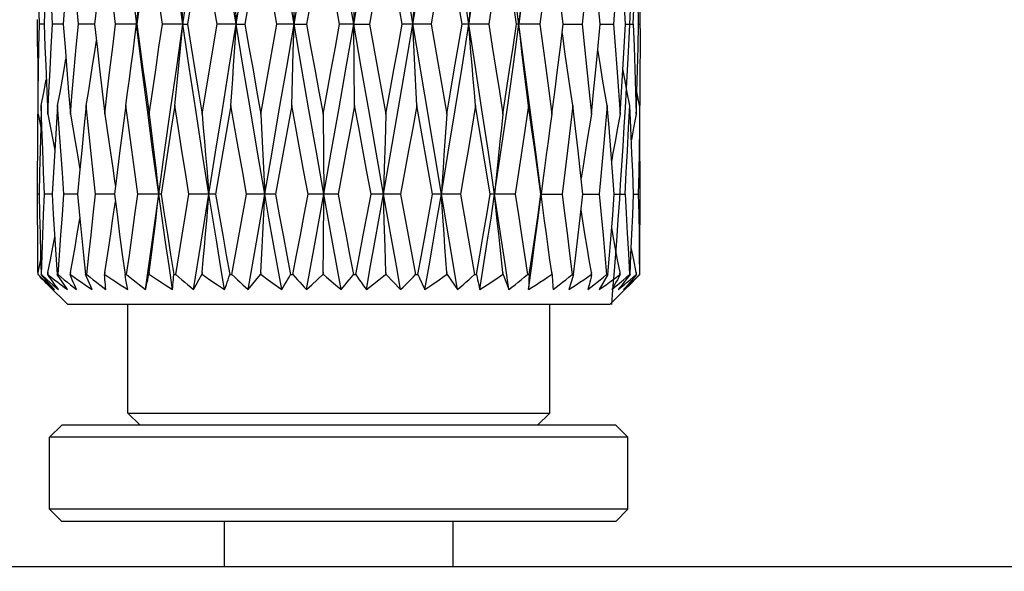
# Model space of a CAD drawing. Extents: x 0 to 420, y 0 to 297.
# Tile 104 of 116: x 376.01 to 379.28, y 173.12 to 174.96. Entities that reach past the tile are written whole.
import ezdxf

# ---------------------------------------------------------------- set-up
doc = ezdxf.new("R2010")
doc.units = 0
doc.header["$LTSCALE"] = 23.1
doc.layers.get('0').update_dxf_attribs({"linetype": 'CONTINUOUS'})
doc.layers.add('DIM_PILOTEES', color=7, linetype='CONTINUOUS')
doc.dimstyles.get("Standard").update_dxf_attribs({"dimtxt": 2.5, "dimasz": 2.5, "dimexe": 1.25, "dimexo": 0.625, "dimtad": 1, "dimcen": 2.5, "dimazin": 3, "dimtfac": 1, "dimtmove": 0, "dimatfit": 3})

# ---------------------------------------------------------------- blocks, each defined once
blk = doc.blocks.new('_FILLED')
at = {"color": 0, "linetype": 'BYBLOCK'}
blk.add_solid([(0, 0), (-1, 0.14286), (-1, -0.14286)], dxfattribs=at)
blk = doc.blocks.new('*D15')
at = {"layer": 'DIM_PILOTEES', "color": 2, "linetype": 'CONTINUOUS'}
for p, q in [((382.2535, 176.4105), (382.2535, 188.0449)), ((382.2535, 188.0449), (382.2535, 174.7755)), ((377.9698, 176.4105), (384.2535, 176.4105)), ((382.2535, 165.6405), (382.2535, 174.7755)), ((382.2535, 173.1405), (382.2535, 165.6405))]:
    blk.add_line(p, q, dxfattribs=at)
at = {"layer": 'DIM_PILOTEES', "color": 2, "linetype": 'CONTINUOUS', "xscale": 3.5, "yscale": 3.5, "zscale": 3.5}
for p, rotation in [((382.2535, 176.4105), 270), ((382.2535, 173.1405), 90)]:
    blk.add_blockref('_FILLED', p, dxfattribs=dict(at, rotation=rotation))

msp = doc.modelspace()

# ---------------------------------------------------------------- linework, layer by layer
at = {"color": 7, "linetype": 'CONTINUOUS'}
for p, q in [((377.4635, 174.0605), (377.0782, 176.3605)), ((376.811, 175.2464), (376.7582, 174.9426)), ((377.2803, 174.9426), (377.2262, 175.2464)), ((376.9896, 175.0918), (376.9626, 174.9426)), ((377.479, 174.9426), (377.4535, 175.0954)), ((376.2672, 175.0166), (376.2592, 174.9426)), ((376.9187, 175.0336), (376.9212, 174.9426)), ((377.9372, 174.9426), (377.9294, 175.0271)), ((378.0698, 174.9279), (378.0697, 175.0166)), ((376.3928, 174.9856), (376.398, 174.9426)), ((376.0699, 174.8678), (376.0698, 174.9574)), ((376.0911, 174.9426), (376.0756, 174.9426)), ((376.1552, 174.9426), (376.1196, 174.9426)), ((376.1552, 174.9426), (376.1609, 174.8657)), ((376.2592, 174.9426), (376.2051, 174.9426)), ((376.3987, 174.9426), (376.3285, 174.9426)), ((376.3928, 174.8994), (376.398, 174.9426)), ((376.5524, 174.9426), (376.4842, 174.9426)), ((376.5524, 174.9426), (376.5675, 174.9426)), ((376.6401, 174.7903), (376.6655, 174.9426)), ((376.7294, 174.9426), (376.6655, 174.9426)), ((376.7294, 174.9426), (376.7582, 174.9426)), ((376.811, 174.6436), (376.8645, 174.9426)), ((376.9212, 174.9426), (376.8645, 174.9426)), ((376.9187, 174.8502), (376.9212, 174.9426)), ((376.9212, 174.9426), (376.9626, 174.9426)), ((377.1195, 174.9426), (377.0725, 174.9426)), ((377.1195, 174.9426), (377.1717, 174.9426)), ((377.1208, 174.8049), (377.1195, 174.9426)), ((377.1717, 174.9426), (377.1995, 174.7896)), ((377.3763, 174.9426), (377.2803, 174.9426)), ((377.3763, 174.9426), (377.4282, 174.6436)), ((377.5675, 174.9426), (377.479, 174.9426)), ((377.7369, 174.9426), (377.6598, 174.9426)), ((377.8053, 174.8658), (377.8147, 174.9426)), ((377.8147, 174.9426), (377.8772, 174.9426)), ((377.9294, 174.8585), (377.9372, 174.9426)), ((377.9372, 174.9426), (377.9383, 174.9426)), ((377.9383, 174.9426), (377.9822, 174.9426)), ((378.0173, 174.8657), (378.0217, 174.9426)), ((378.0217, 174.9426), (378.0474, 174.9426)), ((378.0646, 174.9426), (378.0698, 174.9426)), ((376.916, 174.7601), (376.9187, 174.8502)), ((377.9381, 174.8049), (377.9294, 174.8585)), ((378.0128, 174.7902), (378.0173, 174.8657)), ((376.0966, 174.8047), (376.1004, 174.7183)), ((376.6158, 174.6436), (376.6401, 174.7903)), ((377.1221, 174.6723), (377.1208, 174.8049)), ((377.1995, 174.7896), (377.2262, 174.6436)), ((376.9134, 174.6723), (376.916, 174.7601)), ((376.0705, 174.7183), (376.071, 174.658)), ((376.1004, 174.7183), (376.1039, 174.6436)), ((378.0579, 174.6579), (378.0595, 174.7174)), ((378.0684, 174.6723), (378.0595, 174.7174)), ((376.0821, 174.6723), (376.0801, 174.5987)), ((376.7114, 174.6723), (376.6607, 174.3781)), ((376.9134, 174.6723), (376.8858, 174.5222)), ((377.3813, 174.3781), (377.3286, 174.6723)), ((377.548, 174.5252), (377.5238, 174.6723)), ((378.0392, 174.5987), (378.0357, 174.6723)), ((378.0575, 174.6436), (378.0579, 174.6579)), ((378.0691, 174.5987), (378.0686, 174.6579)), ((376.0712, 174.6436), (376.0801, 174.5987)), ((377.0175, 174.6436), (377.0201, 174.3781)), ((377.2262, 174.6436), (377.2235, 174.553)), ((376.0801, 174.5987), (376.0781, 174.5222)), ((378.043, 174.5125), (378.0392, 174.5987)), ((376.1266, 174.5227), (376.1221, 174.4494)), ((376.8858, 174.5222), (376.8593, 174.3781)), ((377.2235, 174.553), (377.2208, 174.4645)), ((377.5721, 174.3781), (377.548, 174.5252)), ((376.2022, 174.5084), (376.2102, 174.4598)), ((376.2102, 174.4598), (376.2025, 174.3781)), ((377.2208, 174.4645), (377.2184, 174.3781)), ((376.1221, 174.4494), (376.1179, 174.3781)), ((376.3339, 174.4493), (376.3249, 174.3781)), ((377.9844, 174.3781), (377.9787, 174.4516)), ((378.0698, 174.3642), (378.0697, 174.4516)), ((376.0699, 174.309), (376.0698, 174.392)), ((377.7472, 174.4226), (377.7416, 174.3781)), ((376.075, 174.3781), (376.0698, 174.3781)), ((376.1179, 174.3781), (376.0922, 174.3781)), ((376.2025, 174.3781), (376.1573, 174.3781)), ((376.2025, 174.3781), (376.2102, 174.2969)), ((376.3249, 174.3781), (376.2623, 174.3781)), ((376.4799, 174.3781), (376.4026, 174.3781)), ((376.6607, 174.3781), (376.5721, 174.3781)), ((376.613, 174.2182), (376.6385, 174.3781)), ((376.7151, 174.1105), (376.7633, 174.3781)), ((376.8593, 174.3781), (376.7633, 174.3781)), ((376.7962, 174.2182), (376.8239, 174.3781)), ((377.0672, 174.3781), (376.9679, 174.3781)), ((377.0184, 174.202), (377.0201, 174.3781)), ((377.2751, 174.3781), (377.1769, 174.3781)), ((377.2209, 174.2891), (377.2184, 174.3781)), ((377.2751, 174.3781), (377.3005, 174.2414)), ((377.4741, 174.3781), (377.3813, 174.3781)), ((377.4741, 174.3781), (377.5203, 174.1105)), ((377.6555, 174.3781), (377.5721, 174.3781)), ((377.7416, 174.3781), (377.7409, 174.3781)), ((377.7416, 174.3781), (377.8112, 174.3781)), ((377.7472, 174.3331), (377.7416, 174.3781)), ((377.8726, 174.309), (377.8804, 174.3781)), ((377.8804, 174.3781), (377.9345, 174.3781)), ((377.9844, 174.3781), (377.9884, 174.3781)), ((377.9884, 174.3781), (378.02, 174.3781)), ((378.0485, 174.3781), (378.064, 174.3781)), ((377.2236, 174.202), (377.2209, 174.2891)), ((377.3005, 174.2414), (377.3249, 174.1105)), ((377.6763, 174.2414), (377.6961, 174.1105)), ((376.5879, 174.0605), (376.613, 174.2182)), ((376.7687, 174.0605), (376.7962, 174.2182)), ((377.0175, 174.1172), (377.0184, 174.202)), ((377.2262, 174.1172), (377.2236, 174.202)), ((376.0796, 174.1773), (376.0815, 174.1105)), ((376.0712, 174.1172), (376.0801, 174.1608)), ((376.0711, 174.1105), (376.0712, 174.1105)), ((376.0712, 174.1105), (376.0712, 174.1172)), ((376.0782, 174.103), (376.076, 174.1053)), ((376.0815, 174.1105), (376.0827, 174.1105)), ((376.0967, 174.0932), (376.0815, 174.1105)), ((376.0827, 174.1105), (376.1019, 174.0932)), ((376.1039, 174.1172), (376.1035, 174.1105)), ((376.1035, 174.1105), (376.1042, 174.1105)), ((376.104, 174.1138), (376.1039, 174.1172)), ((376.1042, 174.1105), (376.104, 174.1138)), ((376.1348, 174.1105), (376.1376, 174.1105)), ((376.1522, 174.0848), (376.1348, 174.1105)), ((376.1788, 174.1172), (376.1782, 174.1105)), ((376.1782, 174.1105), (376.1794, 174.1105)), ((376.1794, 174.1105), (376.1788, 174.1172)), ((376.229, 174.1105), (376.2333, 174.1105)), ((376.2511, 174.0605), (376.229, 174.1105)), ((376.2927, 174.1172), (376.2918, 174.1105)), ((376.2918, 174.1105), (376.2935, 174.1105)), ((376.2935, 174.1105), (376.2927, 174.1172)), ((376.36, 174.1105), (376.3654, 174.1105)), ((376.3632, 174.0932), (376.36, 174.1105)), ((376.4405, 174.1172), (376.4395, 174.1105)), ((376.4395, 174.1105), (376.4415, 174.1105)), ((376.4415, 174.1105), (376.4405, 174.1172)), ((376.5219, 174.1105), (376.5284, 174.1105)), ((376.6054, 174.0933), (376.6147, 174.1105)), ((376.6158, 174.1172), (376.6147, 174.1105)), ((376.6147, 174.1105), (376.617, 174.1105)), ((376.617, 174.1105), (376.6158, 174.1172)), ((376.617, 174.1105), (376.642, 174.0933)), ((376.7078, 174.1105), (376.7151, 174.1105)), ((376.7687, 174.0605), (376.8097, 174.1105)), ((376.811, 174.1172), (376.8097, 174.1105)), ((376.8097, 174.1105), (376.8122, 174.1105)), ((376.8122, 174.1105), (376.811, 174.1172)), ((376.8122, 174.1105), (376.8353, 174.0933)), ((376.9095, 174.1105), (376.9172, 174.1105)), ((376.98, 174.0766), (377.0162, 174.1105)), ((377.0175, 174.1172), (377.0162, 174.1105)), ((377.0162, 174.1105), (377.0188, 174.1105)), ((377.0188, 174.1105), (377.0175, 174.1172)), ((377.1183, 174.1105), (377.126, 174.1105)), ((377.2032, 174.0933), (377.225, 174.1105)), ((377.2262, 174.1172), (377.225, 174.1105)), ((377.225, 174.1105), (377.2275, 174.1105)), ((377.2275, 174.1105), (377.2262, 174.1172)), ((377.2275, 174.1105), (377.2751, 174.0605)), ((377.3249, 174.1105), (377.3324, 174.1105)), ((377.4027, 174.0933), (377.427, 174.1105)), ((377.4282, 174.1172), (377.427, 174.1105)), ((377.427, 174.1105), (377.4294, 174.1105)), ((377.4294, 174.1105), (377.4282, 174.1172)), ((377.4294, 174.1105), (377.4635, 174.0605)), ((377.5203, 174.1105), (377.5273, 174.1105)), ((377.5877, 174.0933), (377.6134, 174.1105)), ((377.6144, 174.1172), (377.6134, 174.1105)), ((377.6134, 174.1105), (377.6155, 174.1105)), ((377.6155, 174.1105), (377.6144, 174.1172)), ((377.6155, 174.1105), (377.6222, 174.0933)), ((377.6961, 174.1105), (377.7021, 174.1105)), ((377.7021, 174.1105), (377.7011, 174.0932)), ((377.7769, 174.1172), (377.776, 174.1105)), ((377.776, 174.1105), (377.7778, 174.1105)), ((377.7778, 174.1105), (377.7769, 174.1172)), ((377.8494, 174.1105), (377.8413, 174.0848)), ((377.8445, 174.1105), (377.8494, 174.1105)), ((377.9085, 174.1172), (377.9078, 174.1105)), ((377.9078, 174.1105), (377.9092, 174.1105)), ((377.9092, 174.1105), (377.9085, 174.1172)), ((377.9626, 174.1105), (377.9344, 174.0605)), ((377.959, 174.1105), (377.9626, 174.1105)), ((378.0029, 174.1105), (378.0031, 174.1138)), ((378.0029, 174.1105), (378.0038, 174.1105)), ((378.0031, 174.1138), (378.0034, 174.1172)), ((378.0038, 174.1105), (378.0034, 174.1172)), ((378.0146, 174.0932), (378.0347, 174.1105)), ((378.0367, 174.1105), (378.0232, 174.0932)), ((378.0347, 174.1105), (378.0367, 174.1105)), ((378.0602, 174.1018), (378.0357, 174.0765)), ((378.0502, 174.0932), (378.0682, 174.1105)), ((378.0575, 174.1172), (378.0573, 174.1105)), ((378.0573, 174.1105), (378.0577, 174.1105)), ((378.0577, 174.1105), (378.0575, 174.1172)), ((378.0686, 174.1105), (378.0602, 174.1018)), ((376.1115, 174.0765), (376.0967, 174.0932)), ((376.1019, 174.0932), (376.1206, 174.0765)), ((376.1078, 174.0766), (376.1169, 174.0685)), ((376.1259, 174.0605), (376.1115, 174.0765)), ((376.1169, 174.0685), (376.1259, 174.0605)), ((376.1206, 174.0765), (376.1389, 174.0605)), ((376.1688, 174.0605), (376.1522, 174.0848)), ((376.3663, 174.0765), (376.3632, 174.0932)), ((376.3692, 174.0605), (376.3663, 174.0765)), ((376.5879, 174.0605), (376.5965, 174.0766)), ((376.5965, 174.0766), (376.6054, 174.0933)), ((376.642, 174.0933), (376.6666, 174.0766)), ((376.6666, 174.0766), (376.6907, 174.0605)), ((376.8353, 174.0933), (376.858, 174.0766)), ((376.858, 174.0766), (376.8801, 174.0605)), ((376.9626, 174.0605), (376.98, 174.0766)), ((377.0586, 174.0766), (377.0778, 174.0605)), ((377.1612, 174.0605), (377.182, 174.0766)), ((377.182, 174.0766), (377.2032, 174.0933)), ((377.3558, 174.0605), (377.379, 174.0766)), ((377.379, 174.0766), (377.4027, 174.0933)), ((377.6222, 174.0933), (377.6286, 174.0766)), ((377.6286, 174.0766), (377.6346, 174.0605)), ((377.7002, 174.0765), (377.6995, 174.0605)), ((377.7011, 174.0932), (377.7002, 174.0765)), ((377.8413, 174.0848), (377.8337, 174.0605)), ((378.0101, 174.0765), (377.9974, 174.0605)), ((377.9974, 174.0605), (378.0082, 174.0693)), ((378.0232, 174.0932), (378.0101, 174.0765)), ((378.0154, 174.0605), (378.0326, 174.0765)), ((378.0357, 174.0765), (378.0198, 174.0605)), ((378.0326, 174.0765), (378.0502, 174.0932)), ((378.0198, 174.0604), (377.9698, 174.0105)), ((377.9698, 174.0105), (376.1698, 174.0105)), ((376.3698, 173.6505), (376.3698, 174.0105)), ((377.7698, 173.6505), (377.7698, 174.0105)), ((376.3698, 173.6505), (377.7698, 173.6505)), ((376.3698, 173.6505), (376.4098, 173.6105)), ((377.7698, 173.6505), (377.7298, 173.6105)), ((376.1498, 173.6105), (376.1098, 173.5705)), ((377.9898, 173.6105), (376.1498, 173.6105)), ((377.9898, 173.6105), (378.0298, 173.5705)), ((376.1098, 173.3305), (376.1098, 173.5705)), ((378.0298, 173.5705), (376.1098, 173.5705)), ((378.0298, 173.3305), (378.0298, 173.5705)), ((378.0298, 173.3305), (376.1098, 173.3305)), ((376.1498, 173.2905), (376.1098, 173.3305)), ((377.9898, 173.2905), (378.0298, 173.3305)), ((377.9898, 173.2905), (376.1498, 173.2905)), ((376.6898, 173.1405), (376.6898, 173.2905)), ((377.4498, 173.1405), (377.4498, 173.2905)), ((303.9598, 173.1405), (402.9598, 173.1405))]:
    msp.add_line(p, q, dxfattribs=at)
at = {"color": 40, "linetype": 'CONTINUOUS'}
for p, q in [((378.0356, 174.9408), (378.0391, 175.0165)), ((378.0301, 174.8283), (378.0356, 174.9408)), ((378.0249, 174.7296), (378.0301, 174.8283)), ((378.0213, 174.6652), (378.0249, 174.7296)), ((378.0175, 174.601), (378.0213, 174.6652)), ((378.0137, 174.537), (378.0175, 174.601)), ((378.0097, 174.4733), (378.0137, 174.537)), ((378.0055, 174.4099), (378.0097, 174.4733)), ((378.0022, 174.361), (378.0055, 174.4099)), ((377.9974, 174.2918), (378.0022, 174.361)), ((377.9924, 174.223), (377.9974, 174.2918)), ((377.9848, 174.1229), (377.9924, 174.223)), ((377.9799, 174.06), (377.9848, 174.1229)), ((377.9758, 174.0105), (377.9799, 174.06))]:
    msp.add_line(p, q, dxfattribs=at)
at = {"color": 7, "linetype": 'CONTINUOUS'}
for points in [[(376.398, 174.9426), (376.4159, 175.0865), (376.4341, 175.2313), (376.4528, 175.3769), (376.4719, 175.5233)], [(376.5524, 174.9426), (376.5317, 175.0865), (376.5114, 175.2313), (376.4915, 175.3769), (376.4719, 175.5233)], [(376.5524, 174.9426), (376.5734, 175.0865), (376.5948, 175.2313), (376.6165, 175.3769), (376.6385, 175.5233)], [(376.7294, 174.9426), (376.7063, 175.0865), (376.6834, 175.2313), (376.6608, 175.3769), (376.6385, 175.5233)], [(376.7294, 174.9426), (376.7527, 175.0865), (376.7762, 175.2313), (376.8, 175.3769), (376.8239, 175.5233)], [(376.9212, 174.9426), (376.8967, 175.0865), (376.8723, 175.2313), (376.848, 175.3769), (376.8239, 175.5233)], [(376.9212, 174.9426), (376.9458, 175.0865), (376.9705, 175.2313), (376.9953, 175.3769), (377.0201, 175.5233)], [(377.1195, 174.9426), (377.0947, 175.0865), (377.0698, 175.2313), (377.0449, 175.3769), (377.0201, 175.5233)], [(377.1195, 174.9426), (377.1443, 175.0865), (377.1691, 175.2313), (377.1938, 175.3769), (377.2184, 175.5233)], [(377.3157, 174.9426), (377.3396, 175.0865), (377.3634, 175.2313), (377.3869, 175.3769), (377.4102, 175.5233)], [(377.5011, 174.9426), (377.4788, 175.0865), (377.4562, 175.2313), (377.4333, 175.3769), (377.4102, 175.5233)], [(377.5011, 174.9426), (377.5231, 175.0865), (377.5448, 175.2313), (377.5662, 175.3769), (377.5872, 175.5233)], [(377.6677, 174.9426), (377.6481, 175.0865), (377.6282, 175.2313), (377.6079, 175.3769), (377.5872, 175.5233)], [(377.6677, 174.9426), (377.6868, 175.0865), (377.7055, 175.2313), (377.7237, 175.3769), (377.7416, 175.5233)], [(376.0756, 174.9426), (376.0742, 175.0188), (376.073, 175.0948), (376.072, 175.1707), (376.0712, 175.2464)], [(376.1196, 174.9426), (376.1155, 175.0161), (376.1115, 175.0912), (376.1076, 175.168), (376.1039, 175.2464)], [(376.2051, 174.9426), (376.1984, 175.0165), (376.1918, 175.0918), (376.1853, 175.1684), (376.1788, 175.2464)], [(376.3285, 174.9426), (376.3192, 175.0188), (376.3102, 175.0948), (376.3013, 175.1707), (376.2927, 175.2464)], [(376.4405, 175.2464), (376.4296, 175.1684), (376.419, 175.0918), (376.4087, 175.0166), (376.3987, 174.9426)], [(376.4842, 174.9426), (376.4734, 175.016), (376.4625, 175.0911), (376.4515, 175.1679), (376.4405, 175.2464)], [(376.6158, 175.2464), (376.6033, 175.1685), (376.5911, 175.0919), (376.5792, 175.0166), (376.5675, 174.9426)], [(376.6655, 174.9426), (376.6532, 175.0166), (376.6408, 175.0919), (376.6284, 175.1685), (376.6158, 175.2464)], [(376.8645, 174.9426), (376.851, 175.0188), (376.8375, 175.0948), (376.8242, 175.1707), (376.811, 175.2464)], [(377.0725, 174.9426), (377.0586, 175.0188), (377.0448, 175.0948), (377.0311, 175.1707), (377.0175, 175.2464)], [(377.2262, 175.2464), (377.2123, 175.1685), (377.1986, 175.0919), (377.1851, 175.0166), (377.1717, 174.9426)], [(377.4282, 175.2464), (377.415, 175.1685), (377.402, 175.0919), (377.3891, 175.0166), (377.3763, 174.9426)], [(377.6144, 175.2464), (377.6026, 175.1684), (377.5908, 175.0918), (377.5791, 175.0166), (377.5675, 174.9426)], [(377.6598, 174.9426), (377.6485, 175.0188), (377.6372, 175.0948), (377.6258, 175.1707), (377.6144, 175.2464)], [(377.7769, 175.2464), (377.7669, 175.1685), (377.7569, 175.0919), (377.7469, 175.0166), (377.7369, 174.9426)], [(377.8147, 174.9426), (377.8057, 175.0161), (377.7964, 175.0912), (377.7868, 175.168), (377.7769, 175.2464)], [(377.9085, 175.2464), (377.9007, 175.1685), (377.8929, 175.0919), (377.8851, 175.0166), (377.8772, 174.9426)], [(378.0034, 175.2464), (377.9983, 175.1684), (377.993, 175.0918), (377.9877, 175.0166), (377.9822, 174.9426)], [(378.0474, 174.9426), (378.0501, 175.0166), (378.0527, 175.0918), (378.0552, 175.1684), (378.0575, 175.2464)], [(376.5252, 175.2163), (376.5299, 175.1715), (376.5345, 175.1261), (376.5392, 175.0799), (376.5437, 175.0336), (376.5481, 174.9879), (376.5524, 174.9426)], [(376.7114, 175.2163), (376.7145, 175.1715), (376.7176, 175.1261), (376.7207, 175.0799), (376.7237, 175.0336), (376.7266, 174.9879), (376.7294, 174.9426)], [(377.1221, 175.2163), (377.1217, 175.1715), (377.1195, 174.9426)], [(377.3286, 175.2163), (377.3264, 175.1715), (377.3242, 175.1261), (377.322, 175.0799), (377.3198, 175.0336), (377.3157, 174.9426)], [(377.5238, 175.2163), (377.5199, 175.1715), (377.516, 175.1261), (377.5121, 175.0799), (377.5083, 175.0336), (377.5046, 174.9879), (377.5011, 174.9426)], [(377.6991, 175.2163), (377.6937, 175.1715), (377.6883, 175.1261), (377.6829, 175.0799), (377.6777, 175.0336), (377.6726, 174.9879), (377.6677, 174.9426)], [(378.0646, 174.9426), (378.0631, 175.0188), (378.0614, 175.0948), (378.0595, 175.1702)], [(376.0966, 175.0814), (376.094, 175.0166), (376.0911, 174.9426)], [(376.1665, 175.0919), (376.1607, 175.0166), (376.1552, 174.9426)], [(378.0217, 174.9426), (378.0173, 175.0188), (378.013, 175.092)], [(376.0712, 174.6436), (376.072, 174.7162), (376.073, 174.7902), (376.0742, 174.8657), (376.0756, 174.9426)], [(376.0911, 174.9426), (376.094, 174.8678), (376.0966, 174.8047)], [(376.1039, 174.6436), (376.1074, 174.7162), (376.1112, 174.7903), (376.1153, 174.8658), (376.1196, 174.9426)], [(376.1788, 174.6436), (376.185, 174.7162), (376.1914, 174.7903), (376.1981, 174.8657), (376.2051, 174.9426)], [(376.2592, 174.9426), (376.2673, 174.8682), (376.2755, 174.7936), (376.284, 174.7187), (376.2927, 174.6436)], [(376.2927, 174.6436), (376.3012, 174.7162), (376.31, 174.7902), (376.3191, 174.8657), (376.3285, 174.9426)], [(376.4719, 174.3781), (376.4528, 174.5173), (376.4341, 174.6579), (376.4159, 174.7997), (376.398, 174.9426)], [(376.3987, 174.9426), (376.4089, 174.8678), (376.4192, 174.7931), (376.4298, 174.7183), (376.4405, 174.6436)], [(376.4405, 174.6436), (376.451, 174.7162), (376.4618, 174.7903), (376.4728, 174.8658), (376.4842, 174.9426)], [(376.4719, 174.3781), (376.4915, 174.5173), (376.5114, 174.6579), (376.5317, 174.7997), (376.5524, 174.9426)], [(376.5252, 174.6723), (376.5299, 174.7159), (376.5345, 174.7601), (376.5391, 174.8049), (376.5436, 174.8502), (376.548, 174.8961), (376.5524, 174.9426)], [(376.6385, 174.3781), (376.6165, 174.5173), (376.5948, 174.6579), (376.5734, 174.7997), (376.5524, 174.9426)], [(376.5675, 174.9426), (376.5797, 174.8657), (376.5918, 174.7903), (376.6039, 174.7162), (376.6158, 174.6436)], [(376.6385, 174.3781), (376.6608, 174.5173), (376.6834, 174.6579), (376.7063, 174.7997), (376.7294, 174.9426)], [(376.7114, 174.6723), (376.7145, 174.7159), (376.7176, 174.7601), (376.7206, 174.8049), (376.7235, 174.8502), (376.7265, 174.8961), (376.7294, 174.9426)], [(376.8239, 174.3781), (376.8, 174.5173), (376.7762, 174.6579), (376.7527, 174.7997), (376.7294, 174.9426)], [(376.7582, 174.9426), (376.7716, 174.8657), (376.7849, 174.7902), (376.798, 174.7162), (376.811, 174.6436)], [(376.8239, 174.3781), (376.848, 174.5173), (376.8723, 174.6579), (376.8967, 174.7997), (376.9212, 174.9426)], [(377.0201, 174.3781), (376.9953, 174.5173), (376.9705, 174.6579), (376.9458, 174.7997), (376.9212, 174.9426)], [(376.9626, 174.9426), (376.9762, 174.8678), (376.9899, 174.7931), (377.0036, 174.7183), (377.0175, 174.6436)], [(377.0175, 174.6436), (377.0309, 174.7162), (377.0446, 174.7902), (377.0584, 174.8657), (377.0725, 174.9426)], [(377.0201, 174.3781), (377.0449, 174.5173), (377.0698, 174.6579), (377.0947, 174.7997), (377.1195, 174.9426)], [(377.2184, 174.3781), (377.1938, 174.5173), (377.1691, 174.6579), (377.1443, 174.7997), (377.1195, 174.9426)], [(377.2184, 174.3781), (377.2429, 174.5173), (377.2673, 174.6579), (377.2916, 174.7997), (377.3157, 174.9426)], [(377.2262, 174.6436), (377.2395, 174.7162), (377.253, 174.7903), (377.2666, 174.8658), (377.2803, 174.9426)], [(377.3286, 174.6723), (377.3264, 174.7159), (377.3242, 174.7601), (377.322, 174.8049), (377.3199, 174.8502), (377.3178, 174.8961), (377.3157, 174.9426)], [(377.4102, 174.3781), (377.4333, 174.5173), (377.4562, 174.6579), (377.4788, 174.7997), (377.5011, 174.9426)], [(377.4282, 174.6436), (377.4407, 174.7162), (377.4533, 174.7902), (377.4661, 174.8657), (377.479, 174.9426)], [(377.5238, 174.6723), (377.5199, 174.7159), (377.516, 174.7601), (377.5122, 174.8049), (377.5085, 174.8502), (377.5047, 174.8961), (377.5011, 174.9426)], [(377.5872, 174.3781), (377.5662, 174.5173), (377.5448, 174.6579), (377.5231, 174.7997), (377.5011, 174.9426)], [(377.5675, 174.9426), (377.5793, 174.8678), (377.5911, 174.7931), (377.6028, 174.7183), (377.6144, 174.6436)], [(377.5872, 174.3781), (377.6079, 174.5173), (377.6282, 174.6579), (377.6481, 174.7997), (377.6677, 174.9426)], [(377.6144, 174.6436), (377.6257, 174.7162), (377.637, 174.7902), (377.6483, 174.8657), (377.6598, 174.9426)], [(377.7416, 174.3781), (377.7237, 174.5173), (377.7055, 174.6579), (377.6868, 174.7997), (377.6677, 174.9426)], [(377.6991, 174.6723), (377.6937, 174.7159), (377.6884, 174.7601), (377.6831, 174.8049), (377.6779, 174.8502), (377.6727, 174.8961), (377.6677, 174.9426)], [(377.7369, 174.9426), (377.7467, 174.8707), (377.7566, 174.7969), (377.7667, 174.7212), (377.7769, 174.6436)], [(377.8469, 174.6723), (377.8403, 174.7159), (377.8336, 174.7601), (377.8271, 174.8049), (377.8207, 174.8502), (377.8143, 174.8961), (377.8116, 174.9168)], [(377.8772, 174.9426), (377.8855, 174.8657), (377.8934, 174.7902), (377.9011, 174.7162), (377.9085, 174.6436)], [(377.9822, 174.9426), (377.9876, 174.8707), (377.9929, 174.7969), (377.9981, 174.7212), (378.0034, 174.6436)], [(378.0474, 174.9426), (378.0502, 174.8678), (378.0528, 174.7931), (378.0552, 174.7183), (378.0575, 174.6436)], [(378.0595, 174.7174), (378.0614, 174.7902), (378.0631, 174.8657), (378.0646, 174.9426)], [(378.0698, 174.9279), (378.0697, 174.8653), (378.0695, 174.7896), (378.069, 174.7157), (378.0687, 174.6723)], [(376.2311, 174.6723), (376.2384, 174.7159), (376.2455, 174.7601), (376.2525, 174.8049), (376.2595, 174.8502), (376.2651, 174.8881)], [(376.3627, 174.6723), (376.3688, 174.7159), (376.3748, 174.7601), (376.3807, 174.8049), (376.3866, 174.8502), (376.3928, 174.8994)], [(376.0699, 174.8678), (376.0701, 174.7931), (376.0705, 174.7183)], [(376.1609, 174.8657), (376.1668, 174.7902), (376.1728, 174.7162), (376.1788, 174.6436)], [(377.7769, 174.6436), (377.7864, 174.7162), (377.7958, 174.7903), (377.8053, 174.8658)], [(377.9085, 174.6436), (377.9157, 174.7162), (377.9229, 174.7902), (377.9294, 174.8585)], [(376.1362, 174.6723), (376.1443, 174.7159), (376.1522, 174.7601), (376.16, 174.8049), (376.1639, 174.8276)], [(377.9608, 174.6723), (377.9531, 174.7159), (377.9456, 174.7601), (377.9381, 174.8049)], [(378.0034, 174.6436), (378.0081, 174.7162), (378.0128, 174.7902)], [(378.0357, 174.6723), (378.0274, 174.7159), (378.0192, 174.7601), (378.013, 174.7943)], [(376.0821, 174.6723), (376.0906, 174.7159), (376.0986, 174.7581)], [(376.0922, 174.3781), (376.0894, 174.4516), (376.0868, 174.5252), (376.0843, 174.5987), (376.0821, 174.6723)], [(376.1362, 174.6723), (376.1313, 174.5965), (376.1266, 174.5227)], [(376.1573, 174.3781), (376.152, 174.4488), (376.1466, 174.5214), (376.1414, 174.5959), (376.1362, 174.6723)], [(376.2311, 174.6723), (376.2235, 174.5965), (376.2162, 174.5222), (376.2102, 174.4598)], [(376.2623, 174.3781), (376.2545, 174.4494), (376.2467, 174.5222), (376.2389, 174.5965), (376.2311, 174.6723)], [(376.3627, 174.6723), (376.3528, 174.5965), (376.3432, 174.5222), (376.3339, 174.4493)], [(376.4026, 174.3781), (376.3924, 174.4516), (376.3823, 174.5252), (376.3724, 174.5987), (376.3627, 174.6723)], [(376.5252, 174.6723), (376.5134, 174.5965), (376.502, 174.5222), (376.4908, 174.4494), (376.4799, 174.3781)], [(376.5721, 174.3781), (376.5605, 174.4491), (376.5488, 174.5219), (376.5371, 174.5963), (376.5252, 174.6723)], [(376.7633, 174.3781), (376.7506, 174.4492), (376.7377, 174.5219), (376.7246, 174.5963), (376.7114, 174.6723)], [(376.9679, 174.3781), (376.9541, 174.4516), (376.9404, 174.5252), (376.9269, 174.5987), (376.9134, 174.6723)], [(377.1221, 174.6723), (377.1081, 174.5965), (377.0942, 174.5222), (377.0806, 174.4494), (377.0672, 174.3781)], [(377.1769, 174.3781), (377.1632, 174.4516), (377.1494, 174.5252), (377.1358, 174.5987), (377.1221, 174.6723)], [(377.3286, 174.6723), (377.315, 174.5965), (377.3015, 174.5222), (377.2883, 174.4494), (377.2751, 174.3781)], [(377.5238, 174.6723), (377.5112, 174.5965), (377.4987, 174.5222), (377.4864, 174.4493), (377.4741, 174.3781)], [(377.6991, 174.6723), (377.6881, 174.5965), (377.6772, 174.5222), (377.6663, 174.4494), (377.6555, 174.3781)], [(377.7409, 174.3781), (377.7306, 174.4516), (377.7202, 174.5251), (377.7097, 174.5987), (377.6991, 174.6723)], [(377.8469, 174.6723), (377.838, 174.5965), (377.8291, 174.5222), (377.8201, 174.4494), (377.8112, 174.3781)], [(377.8804, 174.3781), (377.8725, 174.4488), (377.8643, 174.5214), (377.8558, 174.5959), (377.8469, 174.6723)], [(377.9608, 174.6723), (377.9543, 174.5965), (377.9478, 174.5222), (377.9412, 174.4493), (377.9345, 174.3781)], [(377.9787, 174.4516), (377.9729, 174.5251), (377.9669, 174.5987), (377.9608, 174.6723)], [(378.02, 174.3781), (378.0241, 174.4493), (378.0281, 174.5221), (378.032, 174.5965), (378.0357, 174.6723)], [(378.0684, 174.6723), (378.0676, 174.5965), (378.0666, 174.5222), (378.0654, 174.4494), (378.064, 174.3781)], [(376.0698, 174.392), (376.0699, 174.4516), (376.0701, 174.5252), (376.0705, 174.5987), (376.0709, 174.6436)], [(376.1039, 174.6436), (376.1126, 174.598), (376.1211, 174.553), (376.1266, 174.5227)], [(376.1788, 174.6436), (376.1868, 174.598), (376.1946, 174.553), (376.2022, 174.5084)], [(376.2927, 174.6436), (376.2997, 174.598), (376.3065, 174.553), (376.3131, 174.5084), (376.3194, 174.4645), (376.3256, 174.421), (376.3281, 174.403)], [(376.4405, 174.6436), (376.4462, 174.598), (376.4517, 174.553), (376.457, 174.5084), (376.4621, 174.4645), (376.4671, 174.421), (376.4719, 174.3781)], [(376.6158, 174.6436), (376.6199, 174.598), (376.6239, 174.553), (376.6277, 174.5084), (376.6314, 174.4645), (376.635, 174.421), (376.6385, 174.3781)], [(376.811, 174.6436), (376.8156, 174.553), (376.8178, 174.5084)], [(377.4282, 174.6436), (377.4249, 174.598), (377.4218, 174.553), (377.4188, 174.5084), (377.4158, 174.4645), (377.413, 174.421), (377.4102, 174.3781)], [(377.6144, 174.6436), (377.6095, 174.598), (377.6048, 174.553), (377.6001, 174.5084), (377.5957, 174.4645), (377.5914, 174.421), (377.5872, 174.3781)], [(377.7769, 174.6436), (377.7705, 174.598), (377.7643, 174.553), (377.7583, 174.5084), (377.7526, 174.4645), (377.7472, 174.4226)], [(377.9085, 174.6436), (377.9009, 174.598), (377.8936, 174.553), (377.8865, 174.5084), (377.8796, 174.4645), (377.8745, 174.4309)], [(378.0034, 174.6436), (377.9949, 174.598), (377.9868, 174.553), (377.9789, 174.5084), (377.9757, 174.49)], [(378.0575, 174.6436), (378.0486, 174.598), (378.041, 174.5584)], [(378.0697, 174.4516), (378.0695, 174.5252), (378.0691, 174.5987)], [(376.0781, 174.5222), (376.0765, 174.4493), (376.075, 174.3781)], [(376.8178, 174.5084), (376.8219, 174.421), (376.8239, 174.3781)], [(378.0485, 174.3781), (378.0456, 174.4516), (378.043, 174.5125)], [(376.075, 174.3781), (376.0764, 174.3111), (376.0779, 174.2442), (376.0796, 174.1773)], [(376.0827, 174.1105), (376.0848, 174.1753), (376.0871, 174.2415), (376.0895, 174.3091), (376.0922, 174.3781)], [(376.1179, 174.3781), (376.1219, 174.3111), (376.126, 174.2442)], [(376.1376, 174.1105), (376.1422, 174.1753), (376.147, 174.2415), (376.1521, 174.3091), (376.1573, 174.3781)], [(376.2333, 174.1105), (376.2402, 174.1752), (376.2473, 174.2414), (376.2547, 174.309), (376.2623, 174.3781)], [(376.3249, 174.3781), (376.3335, 174.3108), (376.3422, 174.2437), (376.351, 174.177), (376.36, 174.1105)], [(376.3654, 174.1105), (376.3744, 174.1753), (376.3835, 174.2415), (376.3929, 174.3091), (376.4026, 174.3781)], [(376.4282, 174.0605), (376.439, 174.1391), (376.4498, 174.2182), (376.4608, 174.2979), (376.4719, 174.3781)], [(376.4405, 174.1172), (376.4459, 174.1593), (376.4513, 174.202), (376.4566, 174.2453), (376.4618, 174.2891), (376.4669, 174.3333), (376.4719, 174.3781)], [(376.5179, 174.0605), (376.5062, 174.1391), (376.4946, 174.2182), (376.4832, 174.2979), (376.4719, 174.3781)], [(376.4799, 174.3781), (376.4902, 174.3111), (376.5006, 174.2442), (376.5112, 174.1773), (376.5219, 174.1105)], [(376.5284, 174.1105), (376.5497, 174.2415), (376.5608, 174.3091), (376.5721, 174.3781)], [(376.6158, 174.1172), (376.6197, 174.1593), (376.6236, 174.202), (376.6274, 174.2453), (376.6312, 174.2891), (376.6349, 174.3333), (376.6385, 174.3781)], [(376.6907, 174.0605), (376.6775, 174.1391), (376.6644, 174.2182), (376.6514, 174.2979), (376.6385, 174.3781)], [(376.6607, 174.3781), (376.6727, 174.3089), (376.6845, 174.2412), (376.6962, 174.1751), (376.7078, 174.1105)], [(376.811, 174.1172), (376.8132, 174.1593), (376.8154, 174.202), (376.8176, 174.2453), (376.8197, 174.2891), (376.8218, 174.3333), (376.8239, 174.3781)], [(376.8801, 174.0605), (376.866, 174.1391), (376.8519, 174.2182), (376.8379, 174.2979), (376.8239, 174.3781)], [(376.8593, 174.3781), (376.8721, 174.309), (376.8848, 174.2414), (376.8972, 174.1752), (376.9095, 174.1105)], [(376.9172, 174.1105), (376.9295, 174.1752), (376.9421, 174.2414), (376.9549, 174.309), (376.9679, 174.3781)], [(376.9626, 174.0605), (376.9769, 174.1391), (376.9913, 174.2182), (377.0057, 174.2979), (377.0201, 174.3781)], [(377.0778, 174.0605), (377.0633, 174.1391), (377.0489, 174.2182), (377.0345, 174.2979), (377.0201, 174.3781)], [(377.0672, 174.3781), (377.0798, 174.3111), (377.0926, 174.2442), (377.1054, 174.1773), (377.1183, 174.1105)], [(377.126, 174.1105), (377.1385, 174.1753), (377.1511, 174.2415), (377.1639, 174.3091), (377.1769, 174.3781)], [(377.1612, 174.0605), (377.1755, 174.1391), (377.1899, 174.2182), (377.2042, 174.2979), (377.2184, 174.3781)], [(377.2751, 174.0605), (377.261, 174.1391), (377.2468, 174.2182), (377.2326, 174.2979), (377.2184, 174.3781)], [(377.3324, 174.1105), (377.3444, 174.1752), (377.3566, 174.2414), (377.3689, 174.309), (377.3813, 174.3781)], [(377.3558, 174.0605), (377.3695, 174.1391), (377.3832, 174.2182), (377.3967, 174.2979), (377.4102, 174.3781)], [(377.4282, 174.1172), (377.4251, 174.1593), (377.422, 174.202), (377.419, 174.2453), (377.416, 174.2891), (377.4131, 174.3333), (377.4102, 174.3781)], [(377.5273, 174.1105), (377.5383, 174.1752), (377.5495, 174.2414), (377.5607, 174.309), (377.5721, 174.3781)], [(377.5379, 174.0605), (377.5504, 174.1391), (377.5628, 174.2182), (377.5751, 174.2979), (377.5872, 174.3781)], [(377.6144, 174.1172), (377.6097, 174.1593), (377.6051, 174.202), (377.6005, 174.2453), (377.596, 174.2891), (377.5916, 174.3333), (377.5872, 174.3781)], [(377.6346, 174.0605), (377.6229, 174.1391), (377.6112, 174.2182), (377.5992, 174.2979), (377.5872, 174.3781)], [(377.6555, 174.3781), (377.666, 174.309), (377.6763, 174.2414)], [(377.6995, 174.0605), (377.7103, 174.1391), (377.7208, 174.2182), (377.7313, 174.2979), (377.7416, 174.3781)], [(377.7021, 174.1105), (377.7118, 174.1753), (377.7214, 174.2415), (377.7311, 174.3091), (377.7409, 174.3781)], [(377.8112, 174.3781), (377.8192, 174.3142), (377.8275, 174.2483), (377.8359, 174.1804), (377.8445, 174.1105)], [(377.9345, 174.3781), (377.941, 174.309), (377.9473, 174.2414), (377.9533, 174.1752), (377.959, 174.1105)], [(377.9736, 174.2414), (377.979, 174.309), (377.9844, 174.3781)], [(378.02, 174.3781), (378.0237, 174.3142), (378.0274, 174.2483), (378.0311, 174.1804), (378.0347, 174.1105)], [(378.043, 174.2448), (378.0457, 174.309), (378.0485, 174.3781)], [(378.064, 174.3781), (378.0653, 174.3111), (378.0664, 174.2442), (378.0674, 174.1773), (378.0682, 174.1105)], [(378.0686, 174.1105), (378.0692, 174.1753), (378.0695, 174.2415), (378.0697, 174.3091), (378.0698, 174.3642)], [(376.2927, 174.1172), (376.2994, 174.1593), (376.306, 174.202), (376.3125, 174.2453), (376.319, 174.2891), (376.3253, 174.3333), (376.3281, 174.3532)], [(377.7769, 174.1172), (377.7708, 174.1593), (377.7648, 174.202), (377.7588, 174.2453), (377.753, 174.2891), (377.7472, 174.3331)], [(377.9085, 174.1172), (377.9012, 174.1593), (377.8941, 174.202), (377.887, 174.2453), (377.8801, 174.2891), (377.8745, 174.3254)], [(376.0709, 174.1172), (376.0704, 174.1752), (376.0701, 174.2414), (376.0699, 174.309)], [(376.1788, 174.1172), (376.1865, 174.1593), (376.1941, 174.202), (376.2016, 174.2453), (376.209, 174.2891), (376.2102, 174.2969)], [(376.2102, 174.2969), (376.2157, 174.241), (376.2224, 174.1749), (376.229, 174.1105)], [(377.8494, 174.1105), (377.8571, 174.1752), (377.8649, 174.2414), (377.8726, 174.309)], [(378.0034, 174.1172), (377.9953, 174.1593), (377.9874, 174.202), (377.9795, 174.2453), (377.9757, 174.267)], [(376.1039, 174.1172), (376.1122, 174.1593), (376.1204, 174.202), (376.1266, 174.2349)], [(376.126, 174.2442), (376.1303, 174.1773), (376.1348, 174.1105)], [(377.9626, 174.1105), (377.9681, 174.1752), (377.9736, 174.2414)], [(378.0367, 174.1105), (378.0398, 174.1752), (378.043, 174.2448)], [(378.0575, 174.1172), (378.049, 174.1593), (378.0409, 174.1999)], [(376.0712, 174.1105), (376.0805, 174.1018), (376.0896, 174.0933), (376.0988, 174.0849), (376.1078, 174.0766)], [(376.1698, 174.0105), (376.1062, 174.0741), (376.0992, 174.0812), (376.0922, 174.0884), (376.0852, 174.0956), (376.0782, 174.103)], [(376.1389, 174.0605), (376.1331, 174.0685), (376.1272, 174.0766), (376.1213, 174.0849), (376.1154, 174.0933), (376.1095, 174.1018), (376.1035, 174.1105)], [(376.1042, 174.1105), (376.1151, 174.1018), (376.126, 174.0933), (376.1368, 174.0849), (376.1475, 174.0766), (376.1582, 174.0685), (376.1688, 174.0605)], [(376.1376, 174.1105), (376.1481, 174.1018), (376.1584, 174.0932), (376.1687, 174.0848), (376.1788, 174.0765), (376.1888, 174.0684), (376.1987, 174.0605)], [(376.1987, 174.0605), (376.1953, 174.0685), (376.1918, 174.0766), (376.1884, 174.0849), (376.185, 174.0933), (376.1816, 174.1018), (376.1782, 174.1105)], [(376.1794, 174.1105), (376.1915, 174.1018), (376.2036, 174.0933), (376.2156, 174.0849), (376.2275, 174.0766), (376.2393, 174.0685), (376.2511, 174.0605)], [(376.2333, 174.1105), (376.2441, 174.1018), (376.2548, 174.0932), (376.2654, 174.0848), (376.2759, 174.0766), (376.2863, 174.0684), (376.2966, 174.0605)], [(376.2966, 174.0605), (376.2957, 174.0685), (376.2948, 174.0766), (376.294, 174.0849), (376.2932, 174.0933), (376.2925, 174.1018), (376.2918, 174.1105)], [(376.2935, 174.1105), (376.3063, 174.1018), (376.3191, 174.0933), (376.3318, 174.0849), (376.3443, 174.0766), (376.3568, 174.0685), (376.3692, 174.0605)], [(376.3654, 174.1105), (376.3761, 174.1018), (376.3868, 174.0932), (376.3973, 174.0848), (376.4077, 174.0765), (376.418, 174.0684), (376.4282, 174.0605)], [(376.4282, 174.0605), (376.4299, 174.0685), (376.4317, 174.0766), (376.4335, 174.0849), (376.4355, 174.0933), (376.4374, 174.1018), (376.4395, 174.1105)], [(376.4415, 174.1105), (376.4545, 174.1018), (376.4674, 174.0933), (376.4802, 174.0849), (376.4929, 174.0766), (376.5054, 174.0685), (376.5179, 174.0605)], [(376.5179, 174.0605), (376.5186, 174.0684), (376.5193, 174.0765), (376.52, 174.0848), (376.5207, 174.0932), (376.5213, 174.1018), (376.5219, 174.1105)], [(376.5284, 174.1105), (376.5385, 174.1018), (376.5486, 174.0932), (376.5585, 174.0848), (376.5684, 174.0765), (376.5782, 174.0684), (376.5879, 174.0605)], [(376.6907, 174.0605), (376.6936, 174.0684), (376.6964, 174.0765), (376.6993, 174.0848), (376.7021, 174.0932), (376.705, 174.1018), (376.7078, 174.1105)], [(376.7151, 174.1105), (376.7242, 174.1018), (376.7332, 174.0932), (376.7422, 174.0848), (376.7511, 174.0765), (376.7599, 174.0684), (376.7687, 174.0605)], [(376.8801, 174.0605), (376.8849, 174.0684), (376.8898, 174.0765), (376.8947, 174.0848), (376.8997, 174.0932), (376.9046, 174.1018), (376.9095, 174.1105)], [(376.9172, 174.1105), (376.9249, 174.1018), (376.9325, 174.0932), (376.9401, 174.0848), (376.9476, 174.0765), (376.9551, 174.0684), (376.9626, 174.0605)], [(377.0188, 174.1105), (377.0289, 174.1018), (377.0586, 174.0766)], [(377.0778, 174.0605), (377.0844, 174.0684), (377.0911, 174.0765), (377.0978, 174.0848), (377.1046, 174.0932), (377.1114, 174.1018), (377.1183, 174.1105)], [(377.126, 174.1105), (377.1319, 174.1018), (377.1378, 174.0932), (377.1437, 174.0848), (377.1496, 174.0765), (377.1554, 174.0684), (377.1612, 174.0605)], [(377.2751, 174.0605), (377.2832, 174.0684), (377.2915, 174.0765), (377.2997, 174.0848), (377.3081, 174.0932), (377.3164, 174.1018), (377.3249, 174.1105)], [(377.3324, 174.1105), (377.3363, 174.1018), (377.3402, 174.0932), (377.3441, 174.0848), (377.348, 174.0765), (377.3519, 174.0684), (377.3558, 174.0605)], [(377.4635, 174.0605), (377.4727, 174.0684), (377.4821, 174.0765), (377.4916, 174.0848), (377.5011, 174.0932), (377.5107, 174.1018), (377.5203, 174.1105)], [(377.5273, 174.1105), (377.529, 174.1018), (377.5307, 174.0932), (377.5325, 174.0848), (377.5343, 174.0765), (377.5361, 174.0684), (377.5379, 174.0605)], [(377.6346, 174.0605), (377.6446, 174.0684), (377.6548, 174.0765), (377.665, 174.0848), (377.6753, 174.0932), (377.6856, 174.1018), (377.6961, 174.1105)], [(377.6995, 174.0605), (377.712, 174.0685), (377.7246, 174.0766), (377.7373, 174.0849), (377.7501, 174.0933), (377.763, 174.1018), (377.776, 174.1105)], [(377.7778, 174.1105), (377.7785, 174.1018), (377.7791, 174.0933), (377.7797, 174.0849), (377.7802, 174.0766), (377.7807, 174.0685), (377.7811, 174.0605)], [(377.7811, 174.0605), (377.7914, 174.0684), (377.8018, 174.0765), (377.8123, 174.0848), (377.823, 174.0932), (377.8337, 174.1018), (377.8445, 174.1105)], [(377.8337, 174.0605), (377.8458, 174.0685), (377.858, 174.0766), (377.8703, 174.0849), (377.8827, 174.0933), (377.8952, 174.1018), (377.9078, 174.1105)], [(377.8965, 174.0605), (377.9066, 174.0684), (377.9169, 174.0765), (377.9273, 174.0848), (377.9378, 174.0932), (377.9483, 174.1018), (377.959, 174.1105)], [(377.9092, 174.1105), (377.9071, 174.1018), (377.9051, 174.0933), (377.903, 174.0849), (377.9008, 174.0766), (377.8987, 174.0685), (377.8965, 174.0605)], [(377.9344, 174.0605), (377.9456, 174.0685), (377.9569, 174.0766), (377.9683, 174.0849), (377.9798, 174.0933), (377.9913, 174.1018), (378.0029, 174.1105)], [(378.0038, 174.1105), (377.9992, 174.1018), (377.9945, 174.0933), (377.9898, 174.0849), (377.9851, 174.0766), (377.9804, 174.0685), (377.9757, 174.0605)], [(378.0082, 174.0693), (378.0171, 174.0766), (378.0271, 174.0849), (378.0371, 174.0933), (378.0472, 174.1018), (378.0573, 174.1105)], [(378.0577, 174.1105), (378.0506, 174.1018), (378.0435, 174.0933), (378.0365, 174.0849), (378.0294, 174.0766), (378.0224, 174.0685), (378.0154, 174.0605)], [(377.5379, 174.0605), (377.5502, 174.0685), (377.5626, 174.0766), (377.5877, 174.0933)], [(377.9757, 174.0605), (377.9853, 174.0684), (377.995, 174.0765), (378.0146, 174.0932)]]:
    msp.add_lwpolyline(points, dxfattribs=at)

# ---------------------------------------------------------------- dimensions: what is measured, and where the dimension line sits
at = {"layer": 'DIM_PILOTEES', "color": 2, "linetype": 'CONTINUOUS'}
dim = msp.add_linear_dim(base=(382.2535, 176.4105), p1=(402.9598, 173.1405), p2=(377.9698, 176.4105), angle=90, dimstyle='Standard', dxfattribs=at)
dim.commit()
dim.dimension.update_dxf_attribs({"geometry": '*D15', "text_midpoint": (382.2535, 184.6521), "dimtype": 128})

doc.saveas('drawing.dxf')
